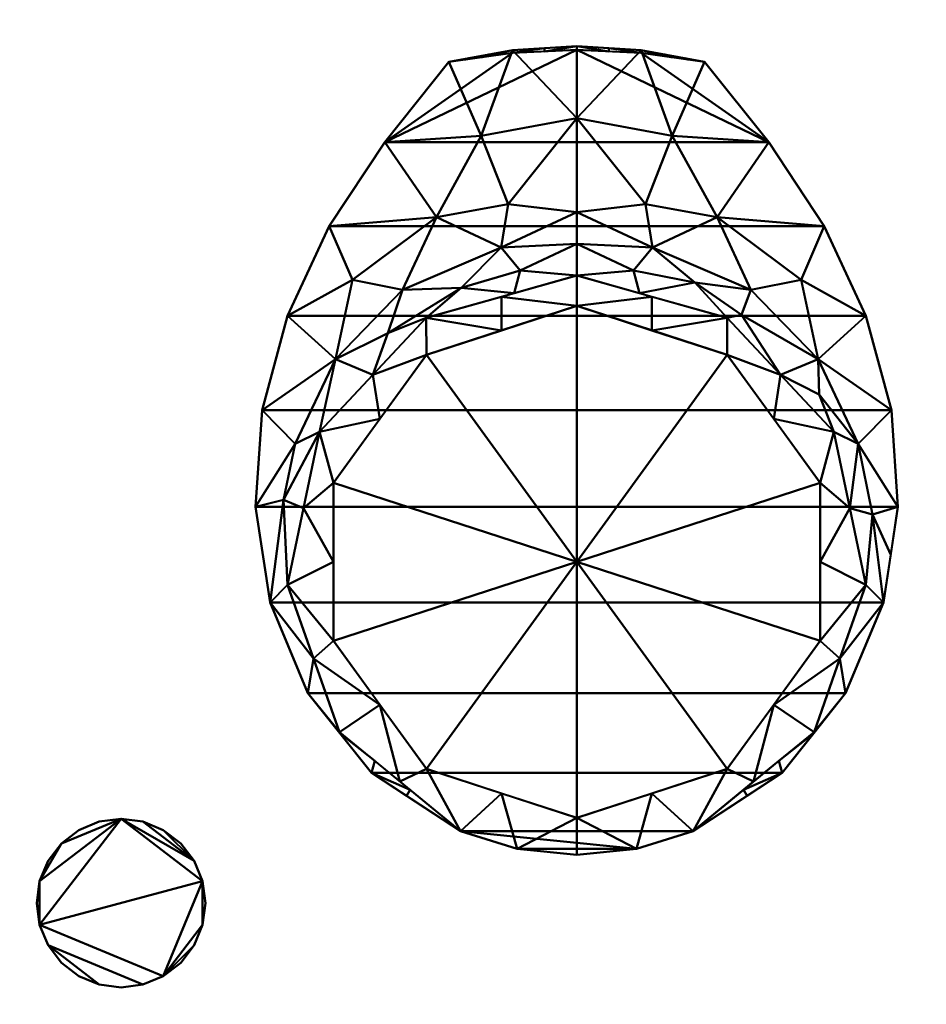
# Model space of a CAD drawing. Header units: millimetres. Extents: x -537 to 537, y -233 to 275.
# Tile 3 of 25: x -462 to -376, y -163 to -70. Entities that reach past the tile are written whole.
import ezdxf

# ---------------------------------------------------------------- set-up
doc = ezdxf.new("R2010")
doc.units = ezdxf.units.MM
doc.layers.add('A-GENM', color=13, linetype='Continuous', lineweight=30)
doc.layers.add('Q-SPCQ', color=91, linetype='Continuous', lineweight=30)

# ---------------------------------------------------------------- blocks, each defined once
blk = doc.blocks.new('Bec - Bec-571349-Vue 1')
at = {"layer": 'A-GENM', "lineweight": 40}
mesh = blk.add_polyface(dxfattribs=at)
corners = [(0.041, -56.116, 373.546), (0.041, -50.095, 349.912), (0.041, -34.339, 331.296), (-6.067, -34.719, 331.297), (-12.082, -35.85, 331.3), (-18.16, -43.447, 335.717), (-23.434, -51.437, 340.363), (-27.384, -59.912, 345.291), (-29.797, -68.856, 350.492), (-30.422, -78.039, 355.831), (-29.047, -87.109, 361.105), (-25.452, -95.723, 366.114), (-19.433, -103.267, 370.5), (-10.992, -108.783, 373.707), (-22.458, -99.399, 373.679), (-27.387, -85.428, 373.636), (-24.349, -70.927, 373.591), (-14.226, -60.109, 373.558), (-22.442, -99.495, 368.307), (-15.768, -104.875, 373.696), (-24.923, -92.414, 373.657), (-19.113, -102.137, 373.687), (-16.121, -105.431, 371.759), (0.041, -41.178, 339.377), (-16.47, -57.467, 355.807), (-13.261, -50.561, 346.203), (0.041, -53.106, 361.729), (-5.901, -57.779, 373.551), (-22.846, -64.038, 358.162), (-7.129, -53.436, 355.529), (-9.013, -42.854, 338.107), (-26.658, -72.078, 361.825), (-25.868, -78.177, 373.613), (-21.237, -56.504, 348.209), (-19.288, -65.518, 373.575), (-6.469, -49.336, 347.419), (-10.922, -57.278, 364.213), (-5.336, -55.63, 364.361), (-27.764, -77.373, 364.497), (-17.882, -61.56, 364.801)]
mesh.append_faces([[corners[k] for k in face] for face in [(3, 23, 2)]], dxfattribs={"vtx0": -1})
mesh.append_faces([[corners[k] for k in face] for face in [(7, 33, 6), (6, 25, 5), (11, 20, 10), (15, 10, 20), (1, 29, 26), (32, 38, 15), (23, 35, 1), (27, 36, 17), (0, 37, 27), (10, 38, 9), (16, 38, 32)]], dxfattribs={"vtx0": -1, "vtx1": -1})
mesh.append_faces([[corners[k] for k in face] for face in [(29, 1, 35), (5, 25, 30), (27, 37, 36), (31, 16, 28), (39, 24, 28), (33, 25, 6), (35, 25, 29), (31, 28, 8), (35, 23, 30), (28, 33, 7), (9, 38, 31), (30, 23, 3), (37, 26, 29), (33, 28, 24), (29, 24, 36), (25, 24, 29), (15, 38, 10), (16, 31, 38), (25, 33, 24), (30, 25, 35), (39, 36, 24), (36, 37, 29), (34, 39, 28), (36, 39, 17)]], dxfattribs={"vtx0": -1, "vtx1": -1, "vtx2": -1})
mesh.append_faces([[corners[k] for k in face] for face in [(14, 11, 18), (28, 7, 8), (12, 19, 21), (19, 12, 22), (18, 21, 14), (21, 18, 12), (11, 14, 20), (39, 34, 17), (28, 16, 34)]], dxfattribs={"vtx0": -1, "vtx2": -1})
mesh.append_faces([[corners[k] for k in face] for face in [(3, 4, 30), (0, 26, 37), (8, 9, 31), (4, 5, 30)]], dxfattribs={"vtx1": -1, "vtx2": -1})
mesh.append_faces([[corners[k] for k in face] for face in [(22, 13, 19)]], dxfattribs={"vtx2": -1})
mesh = blk.add_polyface(dxfattribs=at)
corners = [(0.041, -34.339, 331.296), (0.041, -34.702, 330.633), (-6.056, -34.991, 330.801), (-12.082, -35.85, 331.3), (-6.067, -34.719, 331.297), (-3.013, -34.529, 331.296), (-3.008, -34.847, 330.717), (-8.309, -35.14, 331.298), (-8.918, -35.399, 331.038), (-10.5, -35.625, 331.169), (-10.195, -35.495, 331.299)]
mesh.append_faces([[corners[k] for k in face] for face in [(0, 6, 5), (4, 8, 7), (2, 5, 6)]], dxfattribs={"vtx0": -1, "vtx1": -1})
mesh.append_faces([[corners[k] for k in face] for face in [(9, 10, 7, 8), (2, 4, 5), (4, 2, 8)]], dxfattribs={"vtx0": -1, "vtx2": -1})
mesh.append_faces([[corners[k] for k in face] for face in [(0, 1, 6), (9, 3, 10)]], dxfattribs={"vtx2": -1})
mesh = blk.add_polyface(dxfattribs=at)
corners = [(0.041, -34.702, 330.633), (0.041, -34.339, 331.296), (6.15, -34.719, 331.297), (12.164, -35.85, 331.3), (6.139, -34.991, 330.801), (3.095, -34.529, 331.296), (3.09, -34.847, 330.717), (9.001, -35.399, 331.038), (8.391, -35.14, 331.298), (10.278, -35.495, 331.299), (10.582, -35.625, 331.169)]
mesh.append_faces([[corners[k] for k in face] for face in [(1, 6, 0)]], dxfattribs={"vtx0": -1})
mesh.append_faces([[corners[k] for k in face] for face in [(5, 6, 1)]], dxfattribs={"vtx0": -1, "vtx1": -1})
mesh.append_faces([[corners[k] for k in face] for face in [(4, 5, 2), (7, 2, 8), (5, 4, 6)]], dxfattribs={"vtx0": -1, "vtx2": -1})
mesh.append_faces([[corners[k] for k in face] for face in [(10, 7, 8), (8, 9, 10), (7, 4, 2)]], dxfattribs={"vtx1": -1, "vtx2": -1})
mesh.append_faces([[corners[k] for k in face] for face in [(9, 3, 10)]], dxfattribs={"vtx2": -1})
mesh = blk.add_polyface(dxfattribs=at)
corners = [(0.041, -34.339, 331.296), (0.041, -50.095, 349.912), (0.041, -56.116, 373.546), (14.309, -60.109, 373.558), (24.432, -70.927, 373.591), (27.47, -85.428, 373.636), (22.54, -99.399, 373.679), (11.075, -108.783, 373.707), (19.515, -103.267, 370.5), (25.534, -95.723, 366.114), (29.129, -87.109, 361.105), (30.504, -78.039, 355.831), (29.879, -68.856, 350.492), (27.467, -59.912, 345.291), (23.516, -51.437, 340.363), (18.242, -43.447, 335.717), (12.164, -35.85, 331.3), (6.15, -34.719, 331.297), (25.005, -92.414, 373.657), (15.85, -104.875, 373.696), (22.525, -99.495, 368.307), (19.195, -102.137, 373.687), (16.203, -105.431, 371.759), (0.041, -41.178, 339.377), (16.553, -57.467, 355.807), (13.343, -50.561, 346.203), (0.041, -53.106, 361.729), (5.983, -57.779, 373.551), (22.929, -64.038, 358.162), (7.211, -53.436, 355.529), (9.096, -42.854, 338.107), (26.741, -72.078, 361.825), (25.951, -78.177, 373.613), (21.32, -56.504, 348.209), (19.37, -65.518, 373.575), (23.015, -67.371, 366.475), (6.551, -49.336, 347.419), (5.418, -55.63, 364.361), (11.247, -56.779, 361.739), (15.653, -59.823, 364.593), (29.817, -82.574, 358.468), (28.096, -78.764, 364.643)]
mesh.append_faces([[corners[k] for k in face] for face in [(21, 20, 6), (6, 9, 18), (10, 18, 9), (14, 33, 13), (20, 21, 8), (11, 41, 40), (2, 37, 26), (34, 39, 3), (5, 41, 32)]], dxfattribs={"vtx0": -1, "vtx1": -1})
mesh.append_faces([[corners[k] for k in face] for face in [(38, 29, 37), (25, 33, 14), (41, 5, 10), (28, 13, 33), (28, 35, 31), (23, 30, 17), (1, 29, 36), (25, 36, 29), (38, 24, 29), (24, 38, 39), (24, 33, 25), (24, 25, 29), (25, 15, 30), (37, 29, 26), (28, 31, 12), (28, 33, 24), (39, 34, 28), (31, 35, 4), (28, 34, 35), (25, 30, 36), (23, 36, 30), (27, 38, 37), (39, 38, 3), (28, 24, 39), (41, 31, 32), (31, 41, 11)]], dxfattribs={"vtx0": -1, "vtx1": -1, "vtx2": -1})
mesh.append_faces([[corners[k] for k in face] for face in [(10, 5, 18), (25, 14, 15), (30, 15, 16), (6, 20, 9), (29, 1, 26), (36, 23, 1), (30, 16, 17), (8, 21, 19), (41, 10, 40), (31, 4, 32), (38, 27, 3)]], dxfattribs={"vtx0": -1, "vtx2": -1})
mesh.append_faces([[corners[k] for k in face] for face in [(11, 12, 31), (22, 8, 19), (2, 27, 37), (34, 4, 35), (12, 13, 28)]], dxfattribs={"vtx1": -1, "vtx2": -1})
mesh.append_faces([[corners[k] for k in face] for face in [(17, 0, 23), (19, 7, 22)]], dxfattribs={"vtx2": -1})
mesh = blk.add_polyface(dxfattribs=at)
corners = [(0.041, -111.053, 375.028), (-5.619, -110.474, 374.691), (-10.992, -108.783, 373.707), (-19.433, -103.267, 370.5), (-25.452, -95.723, 366.114), (-29.047, -87.109, 361.105), (-30.422, -78.039, 355.831), (-29.797, -68.856, 350.492), (-27.384, -59.912, 345.291), (-23.434, -51.437, 340.363), (-18.16, -43.447, 335.717), (-12.082, -35.85, 331.3), (-6.056, -34.991, 330.801), (0.041, -34.702, 330.633), (6.139, -34.991, 330.801), (12.164, -35.85, 331.3), (18.242, -43.447, 335.717), (23.516, -51.437, 340.363), (27.467, -59.912, 345.291), (29.879, -68.856, 350.492), (30.504, -78.039, 355.831), (29.129, -87.109, 361.105), (25.534, -95.723, 366.114), (19.515, -103.267, 370.5), (11.075, -108.783, 373.707), (5.719, -110.47, 374.689)]
mesh.append_faces([[corners[k] for k in face] for face in [(16, 10, 13)]], dxfattribs={"vtx0": -1, "vtx1": -1, "vtx2": -1})
mesh.append_faces([[corners[k] for k in face] for face in [(9, 17, 18, 8), (10, 16, 17, 9), (16, 13, 14), (8, 18, 19, 7), (5, 21, 22, 4), (3, 23, 24, 2), (7, 19, 20, 6), (10, 12, 13)]], dxfattribs={"vtx0": -1, "vtx2": -1})
mesh.append_faces([[corners[k] for k in face] for face in [(15, 16, 14), (0, 1, 25)]], dxfattribs={"vtx1": -1})
mesh.append_faces([[corners[k] for k in face] for face in [(24, 25, 2), (1, 2, 25)]], dxfattribs={"vtx1": -1, "vtx2": -1})
mesh.append_faces([[corners[k] for k in face] for face in [(20, 21, 5, 6), (22, 23, 3, 4)]], dxfattribs={"vtx1": -1, "vtx3": -1})
mesh.append_faces([[corners[k] for k in face] for face in [(10, 11, 12)]], dxfattribs={"vtx2": -1})
mesh = blk.add_polyface(dxfattribs=at)
corners = [(0.041, -107.527, 487.364), (-14.225, -102.891, 487.35), (-23.042, -90.756, 487.313), (-23.042, -75.756, 487.267), (-14.225, -63.621, 487.229), (0.041, -58.985, 487.215), (0.041, -56.116, 373.546), (-14.226, -60.109, 373.558), (-24.349, -70.927, 373.591), (-27.387, -85.428, 373.636), (-22.458, -99.399, 373.679), (-10.992, -108.783, 373.707), (-5.619, -110.474, 374.691), (0.041, -111.053, 375.028), (-7.092, -105.209, 487.357), (-7.092, -61.303, 487.222), (-7.093, -58.113, 373.552), (-18.633, -69.688, 487.248), (-19.288, -65.518, 373.575), (-25.868, -78.177, 373.613), (-23.042, -83.256, 487.29), (-16.725, -104.091, 373.693), (-18.633, -96.824, 487.331), (-24.923, -92.414, 373.657)]
mesh.append_faces([[corners[k] for k in face] for face in [(1, 11, 14), (8, 17, 18), (9, 20, 19), (4, 18, 17), (5, 16, 15), (3, 19, 20), (21, 22, 10), (12, 14, 11), (22, 21, 1)]], dxfattribs={"vtx0": -1, "vtx1": -1})
mesh.append_faces([[corners[k] for k in face] for face in [(8, 3, 17), (9, 2, 20), (7, 4, 15), (3, 8, 19), (2, 9, 23), (12, 0, 14), (23, 22, 2)]], dxfattribs={"vtx0": -1, "vtx2": -1})
mesh.append_faces([[corners[k] for k in face] for face in [(13, 0, 12)]], dxfattribs={"vtx1": -1})
mesh.append_faces([[corners[k] for k in face] for face in [(16, 7, 15), (7, 18, 4), (21, 11, 1), (23, 10, 22)]], dxfattribs={"vtx1": -1, "vtx2": -1})
mesh.append_faces([[corners[k] for k in face] for face in [(5, 6, 16)]], dxfattribs={"vtx2": -1})
mesh = blk.add_polyface(dxfattribs=at)
corners = [(0.041, -56.116, 373.546), (0.041, -58.985, 487.215), (14.307, -63.621, 487.229), (23.124, -75.756, 487.267), (23.124, -90.756, 487.313), (14.307, -102.891, 487.35), (0.041, -107.527, 487.364), (0.041, -111.053, 375.028), (5.719, -110.47, 374.689), (11.075, -108.783, 373.707), (22.54, -99.399, 373.679), (27.47, -85.428, 373.636), (24.432, -70.927, 373.591), (14.309, -60.109, 373.558), (7.174, -105.209, 487.357), (7.174, -61.303, 487.222), (7.175, -58.113, 373.552), (19.37, -65.518, 373.575), (18.716, -69.688, 487.248), (16.807, -104.091, 373.693), (18.716, -96.824, 487.331), (25.005, -92.414, 373.657), (23.124, -83.256, 487.29), (25.951, -78.177, 373.613)]
mesh.append_faces([[corners[k] for k in face] for face in [(1, 16, 0)]], dxfattribs={"vtx0": -1})
mesh.append_faces([[corners[k] for k in face] for face in [(9, 14, 8), (5, 19, 20), (6, 8, 14), (20, 21, 4), (21, 20, 10), (22, 23, 3), (12, 3, 23)]], dxfattribs={"vtx0": -1, "vtx1": -1})
mesh.append_faces([[corners[k] for k in face] for face in [(13, 15, 2), (5, 9, 19), (12, 18, 3), (22, 11, 23), (17, 2, 18), (15, 13, 16), (18, 12, 17)]], dxfattribs={"vtx0": -1, "vtx2": -1})
mesh.append_faces([[corners[k] for k in face] for face in [(7, 8, 6)]], dxfattribs={"vtx1": -1})
mesh.append_faces([[corners[k] for k in face] for face in [(1, 15, 16), (5, 14, 9), (21, 11, 4), (17, 13, 2), (19, 10, 20), (22, 4, 11)]], dxfattribs={"vtx1": -1, "vtx2": -1})
mesh = blk.add_polyface(dxfattribs=at)
corners = [(0.041, -58.985, 487.215), (-14.225, -63.621, 487.229), (-23.042, -75.756, 487.267), (-23.042, -90.756, 487.313), (-14.225, -102.891, 487.35), (0.041, -107.527, 487.364), (0.041, -83.256, 487.29)]
mesh.append_faces([[corners[k] for k in face] for face in [(6, 4, 5)]], dxfattribs={"vtx0": -1})
mesh.append_faces([[corners[k] for k in face] for face in [(4, 6, 3)]], dxfattribs={"vtx0": -1, "vtx1": -1})
mesh.append_faces([[corners[k] for k in face] for face in [(6, 2, 3)]], dxfattribs={"vtx0": -1, "vtx2": -1})
mesh.append_faces([[corners[k] for k in face] for face in [(1, 2, 6)]], dxfattribs={"vtx1": -1, "vtx2": -1})
mesh.append_faces([[corners[k] for k in face] for face in [(6, 0, 1)]], dxfattribs={"vtx2": -1})
mesh = blk.add_polyface(dxfattribs=at)
corners = [(0.041, -107.527, 487.364), (14.307, -102.891, 487.35), (23.124, -90.756, 487.313), (23.124, -75.756, 487.267), (14.307, -63.621, 487.229), (0.041, -58.985, 487.215), (0.041, -83.256, 487.29)]
mesh.append_faces([[corners[k] for k in face] for face in [(3, 6, 2)]], dxfattribs={"vtx0": -1, "vtx1": -1})
mesh.append_faces([[corners[k] for k in face] for face in [(6, 1, 2)]], dxfattribs={"vtx0": -1, "vtx2": -1})
mesh.append_faces([[corners[k] for k in face] for face in [(5, 6, 4)]], dxfattribs={"vtx1": -1})
mesh.append_faces([[corners[k] for k in face] for face in [(3, 4, 6)]], dxfattribs={"vtx1": -1, "vtx2": -1})
mesh.append_faces([[corners[k] for k in face] for face in [(6, 0, 1)]], dxfattribs={"vtx2": -1})
blk = doc.blocks.new('CombinaisonGéomFamille_573800-Vue 1')
at = {"layer": 'Q-SPCQ', "lineweight": 40}
mesh = blk.add_polyface(dxfattribs=at)
corners = [(537.1, 168.301, 594.36), (-537.3, 168.301, 594.36), (-537.3, -187.305, 594.36), (537.1, -187.305, 594.36)]
mesh.append_faces([[corners[k] for k in face] for face in [(0, 1, 2, 3)]])
mesh = blk.add_polyface(dxfattribs=at)
corners = [(537.1, -187.305, 16.518), (-537.3, -187.305, 16.518), (-537.3, 166.356, 16.518), (537.1, 166.356, 16.518)]
mesh.append_faces([[corners[k] for k in face] for face in [(0, 1, 2, 3)]])
mesh = blk.add_polyface(dxfattribs=at)
corners = [(-503.458, 15.7, 73.56), (-503.458, -187.305, 73.56), (-26.408, -187.305, 73.56), (-26.408, 15.7, 73.56)]
mesh.append_faces([[corners[k] for k in face] for face in [(0, 1, 2, 3)]])
mesh = blk.add_polyface(dxfattribs=at)
corners = [(-26.408, 15.7, 450.303), (-26.408, -187.305, 450.303), (-503.458, -187.305, 450.303), (-503.458, 15.7, 450.303)]
mesh.append_faces([[corners[k] for k in face] for face in [(0, 1, 2, 3)]])

msp = doc.modelspace()

# ---------------------------------------------------------------- block references
at = {"layer": 'A-GENM', "lineweight": 40}
msp.add_blockref('Bec - Bec-571349-Vue 1', (-409.593, -38.078, -12.5), dxfattribs=at)
at = {"layer": 'Q-SPCQ', "lineweight": 40}
msp.add_blockref('CombinaisonGéomFamille_573800-Vue 1', (0, 0), dxfattribs=at)

# ---------------------------------------------------------------- meshes
mesh = msp.add_polyface(dxfattribs=at)
corners = [(533.859, 168.792, 607.823), (-533.706, 168.792, 607.823), (-533.706, -230, 607.823), (533.859, -230, 607.823)]
mesh.append_faces([[corners[k] for k in face] for face in [(0, 1, 2, 3)]])
mesh = msp.add_polyface(dxfattribs=at)
corners = [(533.859, -230, 603.898), (-533.706, -230, 603.898), (-533.706, 168.792, 603.898), (533.859, 168.792, 603.898)]
mesh.append_faces([[corners[k] for k in face] for face in [(0, 1, 2, 3)]])
mesh = msp.add_polyface(dxfattribs=at)
corners = [(-460.774, 136.146, 603.898), (-460.502, 134.076, 603.898), (-459.702, 132.146, 603.898), (-458.431, 130.49, 603.898), (-456.774, 129.218, 603.898), (-454.845, 128.419, 603.898), (-452.774, 128.146, 603.898), (-450.704, 128.419, 603.898), (-448.774, 129.218, 603.898), (-447.117, 130.49, 603.898), (-445.846, 132.146, 603.898), (-445.047, 134.076, 603.898), (-444.774, 136.146, 603.898), (-445.047, 138.217, 603.898), (-445.846, 140.146, 603.898), (-447.117, 141.803, 603.898), (-448.774, 143.075, 603.898), (-450.704, 143.874, 603.898), (-452.774, 144.146, 603.898), (-454.845, 143.874, 603.898), (-456.774, 143.075, 603.898), (-458.431, 141.803, 603.898), (-459.702, 140.146, 603.898), (-460.502, 138.217, 603.898), (-8.064, 136.177, 603.898), (-7.791, 134.107, 603.898), (-6.992, 132.177, 603.898), (-5.72, 130.521, 603.898), (-4.064, 129.249, 603.898), (-2.134, 128.45, 603.898), (-0.064, 128.177, 603.898), (2.007, 128.45, 603.898), (3.936, 129.249, 603.898), (5.593, 130.521, 603.898), (6.865, 132.177, 603.898), (7.664, 134.107, 603.898), (7.936, 136.177, 603.898), (7.664, 138.248, 603.898), (6.865, 140.177, 603.898), (5.593, 141.834, 603.898), (3.936, 143.106, 603.898), (2.007, 143.905, 603.898), (-0.064, 144.177, 603.898), (-2.134, 143.905, 603.898), (-4.064, 143.106, 603.898), (-5.72, 141.834, 603.898), (-6.992, 140.177, 603.898), (-7.791, 138.248, 603.898), (444.627, 136.139, 603.898), (444.899, 134.068, 603.898), (445.699, 132.139, 603.898), (446.97, 130.482, 603.898), (448.627, 129.21, 603.898), (450.556, 128.411, 603.898), (452.627, 128.139, 603.898), (454.697, 128.411, 603.898), (456.627, 129.21, 603.898), (458.284, 130.482, 603.898), (459.555, 132.139, 603.898), (460.354, 134.068, 603.898), (460.627, 136.139, 603.898), (460.354, 138.209, 603.898), (459.555, 140.139, 603.898), (458.284, 141.795, 603.898), (456.627, 143.067, 603.898), (454.697, 143.866, 603.898), (452.627, 144.139, 603.898), (450.556, 143.866, 603.898), (448.627, 143.067, 603.898), (446.97, 141.795, 603.898), (445.699, 140.139, 603.898), (444.899, 138.209, 603.898), (444.568, -153.691, 603.898), (444.84, -155.761, 603.898), (445.64, -157.691, 603.898), (446.911, -159.347, 603.898), (448.568, -160.619, 603.898), (450.497, -161.418, 603.898), (452.568, -161.691, 603.898), (454.638, -161.418, 603.898), (456.568, -160.619, 603.898), (458.225, -159.347, 603.898), (459.496, -157.691, 603.898), (460.295, -155.761, 603.898), (460.568, -153.691, 603.898), (460.295, -151.62, 603.898), (459.496, -149.691, 603.898), (458.225, -148.034, 603.898), (456.568, -146.762, 603.898), (454.638, -145.963, 603.898), (452.568, -145.691, 603.898), (450.497, -145.963, 603.898), (448.568, -146.762, 603.898), (446.911, -148.034, 603.898), (445.64, -149.691, 603.898), (444.84, -151.62, 603.898), (-8.123, -153.652, 603.898), (-7.85, -155.722, 603.898), (-7.051, -157.652, 603.898), (-5.78, -159.308, 603.898), (-4.123, -160.58, 603.898), (-2.193, -161.379, 603.898), (-0.123, -161.652, 603.898), (1.948, -161.379, 603.898), (3.877, -160.58, 603.898), (5.534, -159.308, 603.898), (6.805, -157.652, 603.898), (7.605, -155.722, 603.898), (7.877, -153.652, 603.898), (7.605, -151.581, 603.898), (6.805, -149.652, 603.898), (5.534, -147.995, 603.898), (3.877, -146.723, 603.898), (1.948, -145.924, 603.898), (-0.123, -145.652, 603.898), (-2.193, -145.924, 603.898), (-4.123, -146.723, 603.898), (-5.78, -147.995, 603.898), (-7.051, -149.652, 603.898), (-7.85, -151.581, 603.898), (-460.77, -153.691, 603.898), (-460.497, -155.761, 603.898), (-459.698, -157.691, 603.898), (-458.427, -159.347, 603.898), (-456.77, -160.619, 603.898), (-454.84, -161.418, 603.898), (-452.77, -161.691, 603.898), (-450.699, -161.418, 603.898), (-448.77, -160.619, 603.898), (-447.113, -159.347, 603.898), (-445.842, -157.691, 603.898), (-445.042, -155.761, 603.898), (-444.77, -153.691, 603.898), (-445.042, -151.62, 603.898), (-445.842, -149.691, 603.898), (-447.113, -148.034, 603.898), (-448.77, -146.762, 603.898), (-450.699, -145.963, 603.898), (-452.77, -145.691, 603.898), (-454.84, -145.963, 603.898), (-456.77, -146.762, 603.898), (-458.427, -148.034, 603.898), (-459.698, -149.691, 603.898), (-460.497, -151.62, 603.898)]
mesh.append_faces([[corners[k] for k in face] for face in [(10, 7, 8, 9), (13, 11, 12), (23, 21, 22), (34, 31, 32, 33), (37, 35, 36), (40, 38, 39), (44, 41, 42, 43), (47, 45, 46), (59, 56, 57, 58), (64, 61, 62, 63), (83, 81, 82), (88, 85, 86, 87), (72, 94, 95)]], dxfattribs={"vtx0": -1})
mesh.append_faces([[corners[k] for k in face] for face in [(61, 56, 59, 60), (53, 49, 52), (68, 61, 66, 67), (79, 83, 77, 78), (97, 114, 119, 96), (121, 138, 143, 120)]], dxfattribs={"vtx0": -1, "vtx1": -1})
mesh.append_faces([[corners[k] for k in face] for face in [(18, 2, 14, 17), (41, 44, 38, 40), (56, 61, 68), (94, 74, 85), (97, 109, 114), (121, 133, 138)]], dxfattribs={"vtx0": -1, "vtx1": -1, "vtx2": -1})
mesh.append_faces([[corners[k] for k in face] for face in [(7, 13, 2, 5), (31, 37, 26, 29), (56, 68, 49, 53), (83, 85, 74, 77), (109, 97, 104, 107), (133, 121, 128, 131)]], dxfattribs={"vtx0": -1, "vtx1": -1, "vtx2": -1, "vtx3": -1})
mesh.append_faces([[corners[k] for k in face] for face in [(2, 13, 14), (38, 44, 45), (26, 37, 38), (98, 103, 104, 97), (114, 109, 110, 113), (122, 127, 128, 121), (138, 133, 134, 137)]], dxfattribs={"vtx0": -1, "vtx2": -1})
mesh.append_faces([[corners[k] for k in face] for face in [(7, 10, 11, 13), (21, 1, 2, 18), (31, 34, 35, 37), (45, 25, 26, 38), (85, 90, 91, 94)]], dxfattribs={"vtx0": -1, "vtx2": -1, "vtx3": -1})
mesh.append_faces([[corners[k] for k in face] for face in [(4, 5, 2, 3), (20, 21, 18, 19), (28, 29, 26, 27), (100, 101, 98, 99), (124, 125, 122, 123)]], dxfattribs={"vtx1": -1})
mesh.append_faces([[corners[k] for k in face] for face in [(65, 66, 61, 64)]], dxfattribs={"vtx1": -1, "vtx2": -1})
mesh.append_faces([[corners[k] for k in face] for face in [(5, 6, 7), (29, 30, 31), (54, 55, 56, 53), (50, 51, 52, 49), (69, 70, 71, 68), (75, 76, 77, 74), (83, 84, 85), (92, 93, 94, 91), (107, 108, 109), (115, 116, 117, 114), (131, 132, 133), (139, 140, 141, 138)]], dxfattribs={"vtx2": -1})
mesh.append_faces([[corners[k] for k in face] for face in [(23, 0, 1, 21), (47, 24, 25, 45), (71, 48, 49, 68), (79, 80, 81, 83), (72, 73, 74, 94), (88, 89, 90, 85), (101, 102, 103, 98), (117, 118, 119, 114), (125, 126, 127, 122), (141, 142, 143, 138)]], dxfattribs={"vtx2": -1, "vtx3": -1})
mesh.append_faces([[corners[k] for k in face] for face in [(14, 15, 16, 17), (104, 105, 106, 107), (110, 111, 112, 113), (128, 129, 130, 131), (134, 135, 136, 137)]], dxfattribs={"vtx3": -1})
mesh = msp.add_polyface(dxfattribs=at)
corners = [(-460.774, 136.146, 594.36), (-460.502, 138.217, 594.36), (-459.702, 140.146, 594.36), (-458.431, 141.803, 594.36), (-456.774, 143.075, 594.36), (-454.845, 143.874, 594.36), (-452.774, 144.146, 594.36), (-450.704, 143.874, 594.36), (-448.774, 143.075, 594.36), (-447.117, 141.803, 594.36), (-445.846, 140.146, 594.36), (-445.047, 138.217, 594.36), (-444.774, 136.146, 594.36), (-445.047, 134.076, 594.36), (-445.846, 132.146, 594.36), (-447.117, 130.49, 594.36), (-448.774, 129.218, 594.36), (-450.704, 128.419, 594.36), (-452.774, 128.146, 594.36), (-454.845, 128.419, 594.36), (-456.774, 129.218, 594.36), (-458.431, 130.49, 594.36), (-459.702, 132.146, 594.36), (-460.502, 134.076, 594.36), (-8.064, 136.177, 594.36), (-7.791, 138.248, 594.36), (-6.992, 140.177, 594.36), (-5.72, 141.834, 594.36), (-4.064, 143.106, 594.36), (-2.134, 143.905, 594.36), (-0.064, 144.177, 594.36), (2.007, 143.905, 594.36), (3.936, 143.106, 594.36), (5.593, 141.834, 594.36), (6.865, 140.177, 594.36), (7.664, 138.248, 594.36), (7.936, 136.177, 594.36), (7.664, 134.107, 594.36), (6.865, 132.177, 594.36), (5.593, 130.521, 594.36), (3.936, 129.249, 594.36), (2.007, 128.45, 594.36), (-0.064, 128.177, 594.36), (-2.134, 128.45, 594.36), (-4.064, 129.249, 594.36), (-5.72, 130.521, 594.36), (-6.992, 132.177, 594.36), (-7.791, 134.107, 594.36), (444.627, 136.139, 594.36), (444.899, 138.209, 594.36), (445.699, 140.139, 594.36), (446.97, 141.795, 594.36), (448.627, 143.067, 594.36), (450.556, 143.866, 594.36), (452.627, 144.139, 594.36), (454.697, 143.866, 594.36), (456.627, 143.067, 594.36), (458.284, 141.795, 594.36), (459.555, 140.139, 594.36), (460.354, 138.209, 594.36), (460.627, 136.139, 594.36), (460.354, 134.068, 594.36), (459.555, 132.139, 594.36), (458.284, 130.482, 594.36), (456.627, 129.21, 594.36), (454.697, 128.411, 594.36), (452.627, 128.139, 594.36), (450.556, 128.411, 594.36), (448.627, 129.21, 594.36), (446.97, 130.482, 594.36), (445.699, 132.139, 594.36), (444.899, 134.068, 594.36), (444.568, -153.691, 594.36), (444.84, -151.62, 594.36), (445.64, -149.691, 594.36), (446.911, -148.034, 594.36), (448.568, -146.762, 594.36), (450.497, -145.963, 594.36), (452.568, -145.691, 594.36), (454.638, -145.963, 594.36), (456.568, -146.762, 594.36), (458.225, -148.034, 594.36), (459.496, -149.691, 594.36), (460.295, -151.62, 594.36), (460.568, -153.691, 594.36), (460.295, -155.761, 594.36), (459.496, -157.691, 594.36), (458.225, -159.347, 594.36), (456.568, -160.619, 594.36), (454.638, -161.418, 594.36), (452.568, -161.691, 594.36), (450.497, -161.418, 594.36), (448.568, -160.619, 594.36), (446.911, -159.347, 594.36), (445.64, -157.691, 594.36), (444.84, -155.761, 594.36), (-8.123, -153.652, 594.36), (-7.85, -151.581, 594.36), (-7.051, -149.652, 594.36), (-5.78, -147.995, 594.36), (-4.123, -146.723, 594.36), (-2.193, -145.924, 594.36), (-0.123, -145.652, 594.36), (1.948, -145.924, 594.36), (3.877, -146.723, 594.36), (5.534, -147.995, 594.36), (6.805, -149.652, 594.36), (7.605, -151.581, 594.36), (7.877, -153.652, 594.36), (7.605, -155.722, 594.36), (6.805, -157.652, 594.36), (5.534, -159.308, 594.36), (3.877, -160.58, 594.36), (1.948, -161.379, 594.36), (-0.123, -161.652, 594.36), (-2.193, -161.379, 594.36), (-4.123, -160.58, 594.36), (-5.78, -159.308, 594.36), (-7.051, -157.652, 594.36), (-7.85, -155.722, 594.36), (-460.77, -153.691, 594.36), (-460.497, -151.62, 594.36), (-459.698, -149.691, 594.36), (-458.427, -148.034, 594.36), (-456.77, -146.762, 594.36), (-454.84, -145.963, 594.36), (-452.77, -145.691, 594.36), (-450.699, -145.963, 594.36), (-448.77, -146.762, 594.36), (-447.113, -148.034, 594.36), (-445.842, -149.691, 594.36), (-445.042, -151.62, 594.36), (-444.77, -153.691, 594.36), (-445.042, -155.761, 594.36), (-445.842, -157.691, 594.36), (-447.113, -159.347, 594.36), (-448.77, -160.619, 594.36), (-450.699, -161.418, 594.36), (-452.77, -161.691, 594.36), (-454.84, -161.418, 594.36), (-456.77, -160.619, 594.36), (-458.427, -159.347, 594.36), (-459.698, -157.691, 594.36), (-460.497, -155.761, 594.36)]
mesh.append_faces([[corners[k] for k in face] for face in [(10, 8, 9), (1, 23, 0), (34, 31, 32, 33), (30, 28, 29), (25, 47, 24), (61, 59, 60), (87, 85, 86), (85, 83, 84), (106, 104, 105), (99, 97, 98), (97, 119, 96), (112, 110, 111), (109, 107, 108), (130, 128, 129), (123, 121, 122), (121, 143, 120), (136, 134, 135), (133, 131, 132)]], dxfattribs={"vtx0": -1})
mesh.append_faces([[corners[k] for k in face] for face in [(23, 3, 22), (19, 22, 17, 18), (47, 27, 46), (43, 46, 41, 42), (54, 59, 52, 53), (49, 52, 71, 48), (115, 118, 113, 114), (139, 142, 137, 138)]], dxfattribs={"vtx0": -1, "vtx1": -1})
mesh.append_faces([[corners[k] for k in face] for face in [(112, 119, 107), (136, 143, 131)]], dxfattribs={"vtx0": -1, "vtx1": -1, "vtx2": -1})
mesh.append_faces([[corners[k] for k in face] for face in [(22, 3, 6, 10), (64, 52, 59, 61), (71, 52, 64, 67), (94, 74, 83, 85), (85, 89, 91, 94), (102, 119, 97, 99), (126, 143, 121, 123)]], dxfattribs={"vtx0": -1, "vtx1": -1, "vtx2": -1, "vtx3": -1})
mesh.append_faces([[corners[k] for k in face] for face in [(17, 11, 13, 14), (34, 46, 27, 28), (41, 35, 37, 38), (112, 107, 109, 110), (136, 131, 133, 134)]], dxfattribs={"vtx0": -1, "vtx1": -1, "vtx3": -1})
mesh.append_faces([[corners[k] for k in face] for face in [(71, 67, 68)]], dxfattribs={"vtx0": -1, "vtx2": -1})
mesh.append_faces([[corners[k] for k in face] for face in [(22, 10, 11, 17), (28, 30, 31, 34), (46, 34, 35, 41), (102, 106, 107, 119), (126, 130, 131, 143)]], dxfattribs={"vtx0": -1, "vtx2": -1, "vtx3": -1})
mesh.append_faces([[corners[k] for k in face] for face in [(10, 6, 7, 8), (59, 54, 55, 56), (106, 102, 103, 104), (130, 126, 127, 128)]], dxfattribs={"vtx0": -1, "vtx3": -1})
mesh.append_faces([[corners[k] for k in face] for face in [(16, 17, 14, 15), (40, 41, 38, 39), (58, 59, 56, 57), (51, 52, 49, 50), (82, 83, 80, 81), (93, 94, 91, 92), (95, 72, 94), (90, 91, 89)]], dxfattribs={"vtx1": -1})
mesh.append_faces([[corners[k] for k in face] for face in [(77, 78, 83, 74)]], dxfattribs={"vtx1": -1, "vtx2": -1, "vtx3": -1})
mesh.append_faces([[corners[k] for k in face] for face in [(112, 113, 118, 119), (136, 137, 142, 143)]], dxfattribs={"vtx1": -1, "vtx3": -1})
mesh.append_faces([[corners[k] for k in face] for face in [(4, 5, 6, 3), (20, 21, 22, 19), (11, 12, 13), (44, 45, 46, 43), (35, 36, 37), (116, 117, 118, 115), (140, 141, 142, 139)]], dxfattribs={"vtx2": -1})
mesh.append_faces([[corners[k] for k in face] for face in [(1, 2, 3, 23), (25, 26, 27, 47), (78, 79, 80, 83), (72, 73, 74, 94), (87, 88, 89, 85)]], dxfattribs={"vtx2": -1, "vtx3": -1})
mesh.append_faces([[corners[k] for k in face] for face in [(61, 62, 63, 64), (64, 65, 66, 67), (68, 69, 70, 71), (74, 75, 76, 77), (99, 100, 101, 102), (123, 124, 125, 126)]], dxfattribs={"vtx3": -1})
mesh = msp.add_polyface(dxfattribs=at)
corners = [(-460.77, -153.691, 603.898), (-460.497, -151.62, 603.898), (-459.698, -149.691, 603.898), (-458.427, -148.034, 603.898), (-456.77, -146.762, 603.898), (-454.84, -145.963, 603.898), (-452.77, -145.691, 603.898), (-450.699, -145.963, 603.898), (-448.77, -146.762, 603.898), (-447.113, -148.034, 603.898), (-445.842, -149.691, 603.898), (-445.042, -151.62, 603.898), (-444.77, -153.691, 603.898), (-444.77, -153.691, 594.36), (-445.042, -151.62, 594.36), (-445.842, -149.691, 594.36), (-447.113, -148.034, 594.36), (-448.77, -146.762, 594.36), (-450.699, -145.963, 594.36), (-452.77, -145.691, 594.36), (-454.84, -145.963, 594.36), (-456.77, -146.762, 594.36), (-458.427, -148.034, 594.36), (-459.698, -149.691, 594.36), (-460.497, -151.62, 594.36), (-460.77, -153.691, 594.36)]
mesh.append_faces([[corners[k] for k in face] for face in [(13, 14, 11, 12)]], dxfattribs={"vtx1": -1})
mesh.append_faces([[corners[k] for k in face] for face in [(14, 15, 10, 11), (16, 17, 8, 9), (15, 16, 9, 10), (17, 18, 7, 8), (6, 7, 18, 19), (20, 21, 4, 5), (21, 22, 3, 4), (23, 24, 1, 2), (22, 23, 2, 3), (19, 20, 5, 6)]], dxfattribs={"vtx1": -1, "vtx3": -1})
mesh.append_faces([[corners[k] for k in face] for face in [(24, 25, 0, 1)]], dxfattribs={"vtx3": -1})
mesh = msp.add_polyface(dxfattribs=at)
corners = [(-444.77, -153.691, 603.898), (-445.042, -155.761, 603.898), (-445.842, -157.691, 603.898), (-447.113, -159.347, 603.898), (-448.77, -160.619, 603.898), (-450.699, -161.418, 603.898), (-452.77, -161.691, 603.898), (-454.84, -161.418, 603.898), (-456.77, -160.619, 603.898), (-458.427, -159.347, 603.898), (-459.698, -157.691, 603.898), (-460.497, -155.761, 603.898), (-460.77, -153.691, 603.898), (-460.77, -153.691, 594.36), (-460.497, -155.761, 594.36), (-459.698, -157.691, 594.36), (-458.427, -159.347, 594.36), (-456.77, -160.619, 594.36), (-454.84, -161.418, 594.36), (-452.77, -161.691, 594.36), (-450.699, -161.418, 594.36), (-448.77, -160.619, 594.36), (-447.113, -159.347, 594.36), (-445.842, -157.691, 594.36), (-445.042, -155.761, 594.36), (-444.77, -153.691, 594.36)]
mesh.append_faces([[corners[k] for k in face] for face in [(13, 14, 11, 12)]], dxfattribs={"vtx1": -1})
mesh.append_faces([[corners[k] for k in face] for face in [(14, 15, 10, 11), (16, 17, 8, 9), (15, 16, 9, 10), (17, 18, 7, 8), (6, 7, 18, 19), (20, 21, 4, 5), (21, 22, 3, 4), (23, 24, 1, 2), (22, 23, 2, 3), (19, 20, 5, 6)]], dxfattribs={"vtx1": -1, "vtx3": -1})
mesh.append_faces([[corners[k] for k in face] for face in [(24, 25, 0, 1)]], dxfattribs={"vtx3": -1})

doc.saveas('drawing.dxf')
